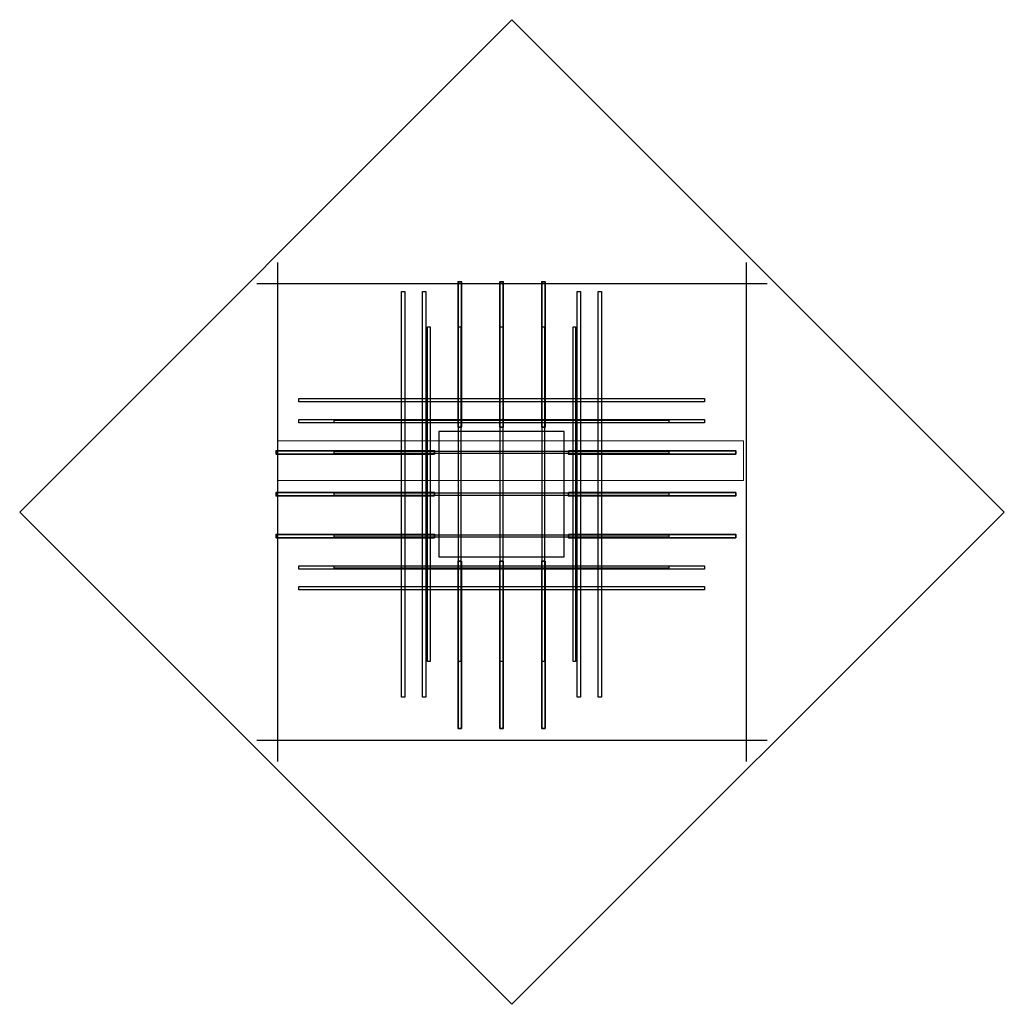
# Model space of a CAD drawing. Header units: millimetres. Extents: x -3483 to 105345, y -283423 to 72284.
# Tile 147 of 157: x 61130 to 65839, y 58258 to 62967. Entities that reach past the tile are written whole.
import ezdxf

# ---------------------------------------------------------------- set-up
doc = ezdxf.new("R2010")
doc.units = ezdxf.units.MM
for name, color, linetype, lineweight in [('Standard', 7, 'Continuous', 25), ('Арм.стержн. Арматура края', 96, 'Continuous', 35), ('Арматурный каркас 03', 220, 'Continuous', 35), ('Фундамент_ общее', 7, 'Continuous', 35)]:
    doc.layers.add(name, color=color, linetype=linetype, lineweight=lineweight)

msp = doc.modelspace()

# ---------------------------------------------------------------- linework, layer by layer
at = {"layer": 'Standard', "color": 7, "linetype": 'Continuous', "lineweight": 25, "transparency": 33554687}
for p, q in [((62364.2, 59419.4), (62364.2, 61805.4)), ((62364.2, 59419.4), (62364.2, 61805.4)), ((64604.2, 61805.4), (64604.2, 59419.4)), ((64604.2, 61805.4), (64604.2, 59419.4)), ((62264.2, 61705.4), (64704.2, 61705.4)), ((62264.2, 61705.4), (64704.2, 61705.4)), ((64704.2, 59519.4), (62264.2, 59519.4)), ((64704.2, 59519.4), (62264.2, 59519.4))]:
    msp.add_line(p, q, dxfattribs=at)
at = {"layer": 'Standard', "color": 52, "linetype": 'Continuous', "lineweight": 13, "transparency": 33554687}
for p, q in [((62364.2, 61705.4), (62364.2, 59519.4)), ((62364.2, 59519.4), (62364.2, 61705.4)), ((64604.2, 61705.4), (62364.2, 61705.4)), ((62364.2, 61705.4), (64604.2, 61705.4)), ((62364.2, 61705.4), (62364.2, 59519.4)), ((62364.2, 59519.4), (62364.2, 61705.4)), ((64604.2, 61705.4), (62364.2, 61705.4)), ((62364.2, 61705.4), (64604.2, 61705.4)), ((64604.2, 59519.4), (64604.2, 61705.4)), ((64604.2, 61705.4), (64604.2, 59519.4)), ((64604.2, 59519.4), (64604.2, 61705.4)), ((64604.2, 61705.4), (64604.2, 59519.4)), ((62364.2, 60952.9), (62364.2, 60763.7)), ((64591.4, 60952.9), (62364.2, 60952.9)), ((62364.2, 60952.9), (64591.4, 60952.9)), ((62364.2, 60763.7), (62364.2, 60952.9)), ((62364.2, 60952.9), (62364.2, 60763.7)), ((64591.4, 60952.9), (62364.2, 60952.9)), ((62364.2, 60952.9), (64591.4, 60952.9)), ((62364.2, 60763.7), (62364.2, 60952.9)), ((64591.4, 60763.7), (64591.4, 60952.9)), ((64591.4, 60952.9), (64591.4, 60763.7)), ((64591.4, 60763.7), (64591.4, 60952.9)), ((64591.4, 60952.9), (64591.4, 60763.7)), ((62364.2, 60763.7), (64591.4, 60763.7)), ((64591.4, 60763.7), (62364.2, 60763.7)), ((62364.2, 60763.7), (64591.4, 60763.7)), ((64591.4, 60763.7), (62364.2, 60763.7)), ((62364.2, 59519.4), (64604.2, 59519.4)), ((64604.2, 59519.4), (62364.2, 59519.4)), ((62364.2, 59519.4), (64604.2, 59519.4)), ((64604.2, 59519.4), (62364.2, 59519.4))]:
    msp.add_line(p, q, dxfattribs=at)
at = {"layer": 'Standard', "color": 7, "linetype": 'Continuous', "lineweight": 13, "transparency": 33554687}
msp.add_lwpolyline([(63484.2, 58258), (65838.6, 60612.4), (63484.2, 62966.8), (61129.8, 60612.4), (63484.2, 58258)], dxfattribs=at)
at = {"layer": 'Арм.стержн. Арматура края', "color": 7, "linetype": 'Continuous', "lineweight": 35, "transparency": 33554687}
for points in [[(63226.2, 61017.4), (63226.2, 61713.4), (63242.2, 61713.4), (63242.2, 61017.4), (63226.2, 61017.4)], [(63426.2, 61017.4), (63426.2, 61713.4), (63442.2, 61713.4), (63442.2, 61017.4), (63426.2, 61017.4)], [(63626.2, 61017.4), (63626.2, 61713.4), (63642.2, 61713.4), (63642.2, 61017.4), (63626.2, 61017.4)], [(63114.2, 60889.4), (62356.2, 60889.4), (62356.2, 60905.4), (63114.2, 60905.4), (63114.2, 60889.4)], [(63754.2, 60905.4), (64554.2, 60905.4), (64554.2, 60889.4), (63754.2, 60889.4), (63754.2, 60905.4)], [(63114.2, 60689.4), (62356.2, 60689.4), (62356.2, 60705.4), (63114.2, 60705.4), (63114.2, 60689.4)], [(63754.2, 60705.4), (64554.2, 60705.4), (64554.2, 60689.4), (63754.2, 60689.4), (63754.2, 60705.4)], [(63114.2, 60489.4), (62356.2, 60489.4), (62356.2, 60505.4), (63114.2, 60505.4), (63114.2, 60489.4)], [(63754.2, 60505.4), (64554.2, 60505.4), (64554.2, 60489.4), (63754.2, 60489.4), (63754.2, 60505.4)], [(63242.2, 60377.4), (63242.2, 59577.4), (63226.2, 59577.4), (63226.2, 60377.4), (63242.2, 60377.4)], [(63442.2, 60377.4), (63442.2, 59577.4), (63426.2, 59577.4), (63426.2, 60377.4), (63442.2, 60377.4)], [(63642.2, 60377.4), (63642.2, 59577.4), (63626.2, 59577.4), (63626.2, 60377.4), (63642.2, 60377.4)]]:
    msp.add_lwpolyline(points, dxfattribs=at)
at = {"layer": 'Арматурный каркас 03', "color": 7, "linetype": 'Continuous', "lineweight": 25, "transparency": 33554687}
for points in [[(62972.2, 61667.4), (62972.2, 59727.4), (62956.2, 59727.4), (62956.2, 61667.4), (62972.2, 61667.4)], [(63072.2, 61667.4), (63072.2, 59727.4), (63056.2, 59727.4), (63056.2, 61667.4), (63072.2, 61667.4)], [(63812.2, 61667.4), (63812.2, 59727.4), (63796.2, 59727.4), (63796.2, 61667.4), (63812.2, 61667.4)], [(63912.2, 61667.4), (63912.2, 59727.4), (63896.2, 59727.4), (63896.2, 61667.4), (63912.2, 61667.4)], [(62464.2, 61155.4), (64404.2, 61155.4), (64404.2, 61139.4), (62464.2, 61139.4), (62464.2, 61155.4)], [(62464.2, 61055.4), (64404.2, 61055.4), (64404.2, 61039.4), (62464.2, 61039.4), (62464.2, 61055.4)], [(62464.2, 60355.4), (64404.2, 60355.4), (64404.2, 60339.4), (62464.2, 60339.4), (62464.2, 60355.4)], [(62464.2, 60255.4), (64404.2, 60255.4), (64404.2, 60239.4), (62464.2, 60239.4), (62464.2, 60255.4)]]:
    msp.add_lwpolyline(points, dxfattribs=at)
at = {"layer": 'Арматурный каркас 03', "color": 34, "linetype": 'Continuous', "lineweight": 25, "transparency": 33554687}
for points in [[(63092.2, 61497.4), (63092.2, 59897.4), (63080.2, 59897.4), (63080.2, 61497.4), (63092.2, 61497.4)], [(63092.2, 61497.4), (63092.2, 59897.4), (63080.2, 59897.4), (63080.2, 61497.4), (63092.2, 61497.4)], [(63092.2, 61497.4), (63092.2, 59897.4), (63080.2, 59897.4), (63080.2, 61497.4), (63092.2, 61497.4)], [(63240.2, 61497.4), (63240.2, 59897.4), (63228.2, 59897.4), (63228.2, 61497.4), (63240.2, 61497.4)], [(63440.2, 61497.4), (63440.2, 59897.4), (63428.2, 59897.4), (63428.2, 61497.4), (63440.2, 61497.4)], [(63640.2, 61497.4), (63640.2, 59897.4), (63628.2, 59897.4), (63628.2, 61497.4), (63640.2, 61497.4)], [(63776.2, 59897.4), (63776.2, 61497.4), (63788.2, 61497.4), (63788.2, 59897.4), (63776.2, 59897.4)], [(63776.2, 59897.4), (63776.2, 61497.4), (63788.2, 61497.4), (63788.2, 59897.4), (63776.2, 59897.4)], [(63776.2, 59897.4), (63776.2, 61497.4), (63788.2, 61497.4), (63788.2, 59897.4), (63776.2, 59897.4)], [(62634.2, 61051.4), (64234.2, 61051.4), (64234.2, 61039.4), (62634.2, 61039.4), (62634.2, 61051.4)], [(62634.2, 61051.4), (64234.2, 61051.4), (64234.2, 61039.4), (62634.2, 61039.4), (62634.2, 61051.4)], [(62634.2, 61051.4), (64234.2, 61051.4), (64234.2, 61039.4), (62634.2, 61039.4), (62634.2, 61051.4)], [(62634.2, 60903.4), (64234.2, 60903.4), (64234.2, 60891.4), (62634.2, 60891.4), (62634.2, 60903.4)], [(62634.2, 60703.4), (64234.2, 60703.4), (64234.2, 60691.4), (62634.2, 60691.4), (62634.2, 60703.4)], [(62634.2, 60503.4), (64234.2, 60503.4), (64234.2, 60491.4), (62634.2, 60491.4), (62634.2, 60503.4)], [(64234.2, 60343.4), (62634.2, 60343.4), (62634.2, 60355.4), (64234.2, 60355.4), (64234.2, 60343.4)], [(64234.2, 60343.4), (62634.2, 60343.4), (62634.2, 60355.4), (64234.2, 60355.4), (64234.2, 60343.4)], [(64234.2, 60343.4), (62634.2, 60343.4), (62634.2, 60355.4), (64234.2, 60355.4), (64234.2, 60343.4)]]:
    msp.add_lwpolyline(points, dxfattribs=at)
at = {"layer": 'Фундамент_ общее', "color": 7, "lineweight": 25, "transparency": 33554687}
for p, q in [((63134.2, 60997.4), (63134.2, 60397.4)), ((63734.2, 60997.4), (63134.2, 60997.4)), ((63734.2, 60397.4), (63734.2, 60997.4)), ((63134.2, 60397.4), (63734.2, 60397.4))]:
    msp.add_line(p, q, dxfattribs=at)
at = {"layer": 'Фундамент_ общее', "color": 7, "linetype": 'Continuous', "lineweight": 25, "transparency": 33554687}
for p, q in [((63134.2, 60997.4), (63134.2, 60397.4)), ((63734.2, 60997.4), (63134.2, 60997.4)), ((63734.2, 60397.4), (63734.2, 60997.4)), ((63134.2, 60397.4), (63734.2, 60397.4))]:
    msp.add_line(p, q, dxfattribs=at)

doc.saveas('drawing.dxf')
